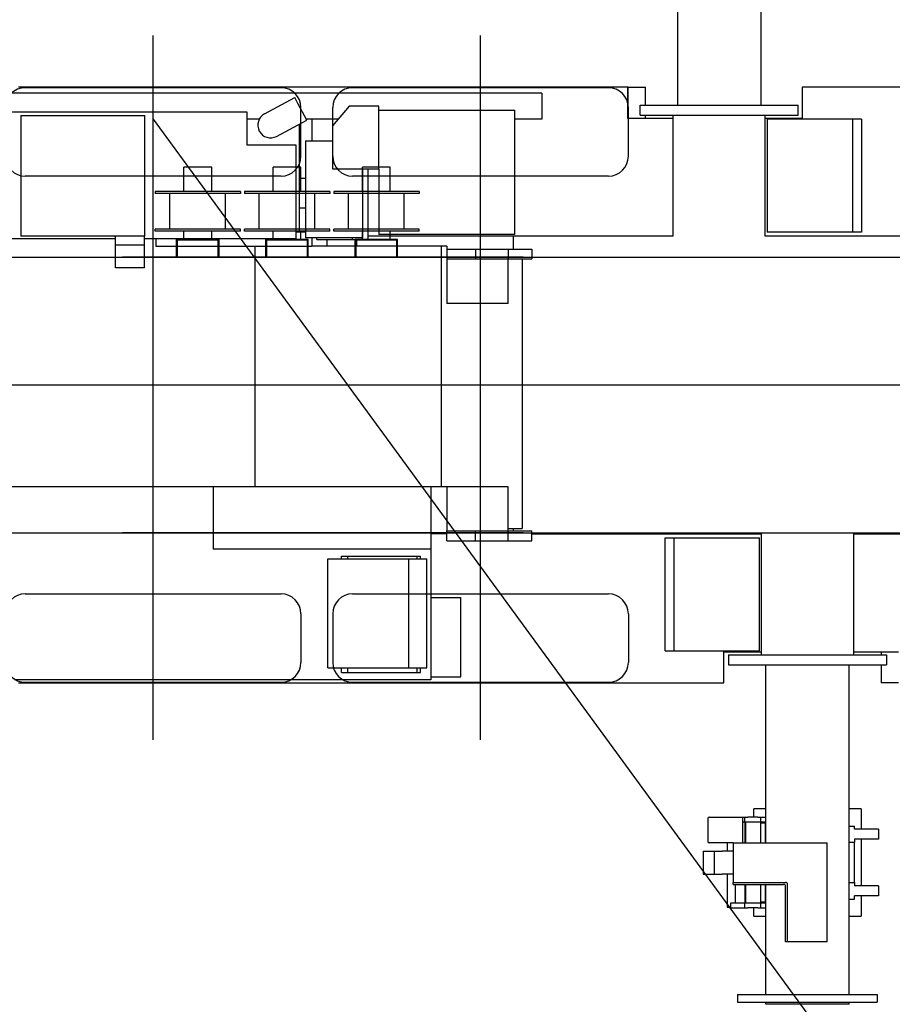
# Model space of a CAD drawing. Extents: x 17270 to 64146, y 4475 to 40036.
# Tile 48 of 53: x 35713 to 40111, y 32097 to 37058. Entities that reach past the tile are written whole.
import ezdxf

# ---------------------------------------------------------------- set-up
doc = ezdxf.new("R2010")
doc.units = 0
doc.layers.get('0').update_dxf_attribs({"linetype": 'CONTINUOUS'})

msp = doc.modelspace()

# ---------------------------------------------------------------- linework, layer by layer
at = {"color": 130, "linetype": 'Continuous'}
for p, q in [((39028.3, 38287.2), (39028.3, 36627.2)), ((39448.3, 37523.2), (39448.3, 36627.2)), ((39473.3, 32911.2), (39473.3, 33807.2)), ((39893.3, 32147.2), (39893.3, 33807.2)), ((39188.3, 33040.8), (39358.3, 33040.8)), ((39358.3, 32911.2), (39358.3, 33040.8)), ((39358.3, 33039.2), (39361, 33039.2)), ((39361, 33039.2), (39368.3, 33039.2)), ((39368.3, 33039.2), (39383.3, 33039.2)), ((39368.3, 33014.2), (39368.3, 33039.2)), ((39433.3, 33039.2), (39383.3, 33039.2)), ((39413.3, 33039.2), (39413.3, 33081.2)), ((39473.3, 33081.2), (39413.3, 33081.2)), ((39433.3, 33039.2), (39448.3, 33039.2)), ((39448.3, 33039.2), (39473.3, 33039.2)), ((39448.3, 33014.2), (39448.3, 33039.2)), ((39953.3, 33081.2), (39893.3, 33081.2)), ((39953.3, 33081.2), (39953.3, 32979.2)), ((39181.7, 33034.2), (39181.7, 32917.2)), ((39358.3, 33014.2), (39361, 33014.2)), ((39368.3, 33014.2), (39361, 33014.2)), ((39368.3, 33014.2), (39368.3, 32911.2)), ((39383.3, 33014.2), (39368.3, 33014.2)), ((39370.2, 33014.2), (39370.2, 32911.2)), ((39433.3, 33014.2), (39383.3, 33014.2)), ((39448.3, 33014.2), (39433.3, 33014.2)), ((39446.5, 33014.2), (39446.5, 32911.2)), ((39446.5, 33011.2), (39473.3, 33011.2)), ((39473.3, 33014.2), (39448.3, 33014.2)), ((39470.8, 33011.2), (39470.8, 32911.2)), ((39893.3, 32995.2), (39920.8, 32995.2)), ((39920.8, 32979.2), (39920.8, 32995.2)), ((40040.8, 32979.2), (39920.8, 32979.2)), ((40040.8, 32979.2), (40040.8, 32929.2)), ((39308.3, 32910.6), (39188.3, 32910.6)), ((39278.3, 32910.6), (39278.3, 32869.2)), ((39308.3, 32911.2), (39308.3, 32711.2)), ((39308.3, 32911.2), (39783.3, 32911.2)), ((39783.3, 32411.2), (39783.3, 32911.2)), ((39893.3, 32914.2), (39920.8, 32914.2)), ((39920.8, 32929.2), (39920.8, 32914.2)), ((40040.8, 32929.2), (39920.8, 32929.2)), ((39920.8, 32710.2), (39920.8, 32914.2)), ((39953.3, 32929.2), (39953.3, 32694.2)), ((39158.3, 32869.2), (39193.3, 32869.2)), ((39158.3, 32869.2), (39158.3, 32753.2)), ((39193.3, 32869.2), (39213.3, 32869.2)), ((39213.3, 32869.2), (39213.3, 32753.2)), ((39213.3, 32869.2), (39254, 32869.2)), ((39308.3, 32869.2), (39254, 32869.2)), ((39158.3, 32753.2), (39193.3, 32753.2)), ((39193.3, 32753.2), (39213.3, 32753.2)), ((39213.3, 32753.2), (39254, 32753.2)), ((39308.3, 32753.2), (39254, 32753.2)), ((39278.3, 32753.2), (39278.3, 32586.9)), ((39308.3, 32711.2), (39573.3, 32711.2)), ((39308.3, 32701.2), (39308.3, 32711.2)), ((39308.3, 32701.2), (39563.3, 32701.2)), ((39318.3, 32701.2), (39318.3, 32608.2)), ((39368.3, 32701.2), (39368.3, 32608.2)), ((39370.2, 32701.2), (39370.2, 32608.2)), ((39446.5, 32701.2), (39446.5, 32608.2)), ((39470.8, 32701.2), (39470.8, 32611.2)), ((39473.3, 32147.2), (39473.3, 32701.2)), ((39573.3, 32411.2), (39573.3, 32691.2)), ((39583.3, 32411.2), (39583.3, 32701.2)), ((39893.3, 32710.2), (39920.8, 32710.2)), ((39920.8, 32710.2), (39920.8, 32694.2)), ((40040.8, 32694.2), (39920.8, 32694.2)), ((40040.8, 32694.2), (40040.8, 32643.2)), ((39920.8, 32627.2), (39920.8, 32643.2)), ((40040.8, 32643.2), (39920.8, 32643.2)), ((39953.3, 32643.2), (39953.3, 32541.2)), ((39296.3, 32583.2), (39296.3, 32608.2)), ((39296.3, 32608.2), (39303.7, 32608.2)), ((39303.7, 32608.2), (39368.3, 32608.2)), ((39368.3, 32583.2), (39368.3, 32608.2)), ((39368.3, 32608.2), (39448.3, 32608.2)), ((39470.8, 32611.2), (39446.5, 32611.2)), ((39448.3, 32583.2), (39448.3, 32608.2)), ((39448.3, 32608.2), (39473.3, 32608.2)), ((39470.8, 32611.2), (39473.3, 32611.2)), ((39893.3, 32627.2), (39920.8, 32627.2)), ((39278.3, 32586.9), (39296.3, 32586.9)), ((39296.3, 32583.2), (39303.7, 32583.2)), ((39303.7, 32583.2), (39361, 32583.2)), ((39361, 32583.2), (39368.3, 32583.2)), ((39368.3, 32583.2), (39383.3, 32583.2)), ((39433.3, 32583.2), (39383.3, 32583.2)), ((39413.3, 32541.2), (39413.3, 32583.2)), ((39413.3, 32541.2), (39473.3, 32541.2)), ((39433.3, 32583.2), (39448.3, 32583.2)), ((39448.3, 32583.2), (39473.3, 32583.2)), ((39893.3, 32541.2), (39953.3, 32541.2)), ((39583.3, 32411.2), (39573.3, 32411.2)), ((39783.3, 32411.2), (39583.3, 32411.2)), ((39331.3, 32147.2), (39381.3, 32147.2)), ((39331.3, 32147.2), (39331.3, 32107.2)), ((39381.3, 32147.2), (39985.3, 32147.2)), ((39985.3, 32147.2), (40035.3, 32147.2)), ((40035.3, 32147.2), (40035.3, 32107.2)), ((39331.3, 32107.2), (39381.3, 32107.2)), ((39381.3, 32107.2), (39985.3, 32107.2)), ((39473.3, 32097.2), (39473.3, 32107.2)), ((39893.3, 32097.2), (39473.3, 32097.2)), ((39893.3, 32097.2), (39893.3, 32107.2)), ((39985.3, 32107.2), (40035.3, 32107.2))]:
    msp.add_line(p, q, dxfattribs=at)
at = {"color": 104, "linetype": 'Continuous'}
for p, q in [((36385.8, 33429.5), (36385.8, 36978.3)), ((38035.8, 33429.5), (38035.8, 36978.3)), ((38779.8, 36717.2), (35706.8, 36717.2)), ((37030.8, 36714.7), (35740.8, 36714.7)), ((38680.8, 36714.7), (37390.8, 36714.7)), ((38775.8, 36717.2), (38775.8, 36562.2)), ((38779.8, 36717.2), (38867, 36717.2)), ((38779.8, 36562.2), (38779.8, 36717.2)), ((38867, 36627.2), (38867, 36717.2)), ((48573.6, 36717.2), (39655.8, 36717.2)), ((39655.8, 36717.2), (39655.8, 36562.2)), ((38158.9, 36687.2), (35593.8, 36687.2)), ((36947.2, 36583.4), (37099.4, 36665.2)), ((37115.5, 36635.3), (37099.4, 36665.2)), ((38258, 36687.2), (38158.9, 36687.2)), ((38343.8, 36687.2), (38258, 36687.2)), ((38343.8, 36687.2), (38343.8, 36557.2)), ((37160.4, 36551.7), (37115.5, 36635.3)), ((37130.8, 36369.7), (37130.8, 36614.7)), ((37373.8, 36622.2), (37290.3, 36522.2)), ((37290.8, 36369.7), (37290.8, 36614.7)), ((37523.8, 36622.2), (37373.8, 36622.2)), ((37523.8, 36306.2), (37523.8, 36622.2)), ((38780.8, 36369.7), (38780.8, 36614.7)), ((38840.8, 36627.2), (38970.8, 36627.2)), ((38840.8, 36577.2), (38840.8, 36627.2)), ((38970.8, 36627.2), (39505.8, 36627.2)), ((39505.8, 36627.2), (39635.8, 36627.2)), ((39635.8, 36577.2), (39635.8, 36627.2)), ((35644.8, 36594.2), (36857.8, 36594.2)), ((35719.8, 36575.2), (36344.8, 36575.2)), ((35719.8, 36575.2), (35719.8, 35967.2)), ((36344.8, 35967.2), (36344.8, 36575.2)), ((36857.8, 36594.2), (36857.8, 36427.2)), ((37523.8, 36602.2), (38208.8, 36602.2)), ((38208.8, 35976.2), (38208.8, 36602.2)), ((38775.8, 36562.2), (39005.8, 36562.2)), ((38840.8, 36577.2), (38970.8, 36577.2)), ((38867, 36562.2), (38867, 36577.2)), ((38970.8, 36577.2), (39505.8, 36577.2)), ((39005.8, 35967.2), (39005.8, 36577.2)), ((39470.8, 35967.2), (39470.8, 36577.2)), ((39470.8, 36562.2), (39655.8, 36562.2)), ((39505.8, 36577.2), (39635.8, 36577.2)), ((36921, 36557.2), (36857.8, 36557.2)), ((37008.2, 36469.9), (37160.4, 36551.7)), ((37123.8, 35989.2), (37123.8, 36532.1)), ((37319.6, 36557.2), (37157.5, 36557.2)), ((37184.8, 36557.2), (37184.8, 36447.2)), ((37290.3, 36522.2), (37290.3, 36306.2)), ((38258, 36557.2), (38208.8, 36557.2)), ((38343.8, 36557.2), (38258, 36557.2)), ((39910.8, 36557.2), (39480.8, 36557.2)), ((39480.8, 36557.2), (39480.8, 35987.2)), ((39955.3, 36557.2), (39910.8, 36557.2)), ((39910.8, 36557.2), (39910.8, 35987.2)), ((39955.3, 36557.2), (39955.3, 35987.2)), ((36857.8, 36427.2), (37104.8, 36427.2)), ((37104.8, 36427.2), (37104.8, 35954.2)), ((37154.3, 36447.2), (37290.3, 36447.2)), ((37154.3, 36447.2), (37154.3, 35959.2)), ((37030.8, 36269.7), (35740.8, 36269.7)), ((37290.3, 36306.2), (37523.8, 36306.2)), ((38680.8, 36269.7), (37390.8, 36269.7)), ((37442.3, 35959.2), (37442.3, 36306.2)), ((37469.8, 35950.2), (37469.8, 36306.2)), ((37523.8, 36306.2), (37523.8, 35976.2)), ((37123.8, 36259.6), (37154.3, 36259.6)), ((37123.8, 36109.6), (37154.3, 36109.6)), ((36344.8, 35967.2), (35719.8, 35967.2)), ((36196.5, 35921.2), (36196.5, 35967.2)), ((36343.1, 35921.2), (36343.1, 35967.2)), ((37104.8, 35989.2), (37154.3, 35989.2)), ((39005.8, 35967.2), (37469.8, 35967.2)), ((38208.8, 35976.2), (37523.8, 35976.2)), ((38199.8, 35967.2), (38199.8, 35902.2)), ((43485.3, 35967.2), (39470.8, 35967.2)), ((39910.8, 35987.2), (39480.8, 35987.2)), ((39955.3, 35987.2), (39910.8, 35987.2)), ((36196.5, 35954.2), (35610.2, 35954.2)), ((36343.1, 35921.2), (36196.5, 35921.2)), ((36196.5, 35807.2), (36196.5, 35921.2)), ((37104.8, 35954.2), (36343.1, 35954.2)), ((36343.1, 35807.2), (36343.1, 35921.2)), ((36398.8, 35954.2), (36398.8, 35917.2)), ((36398.8, 35917.2), (37184.8, 35917.2)), ((36399.8, 35954.2), (36399.8, 35917.2)), ((36897.5, 35917.2), (36897.5, 34704.2)), ((37442.3, 35959.2), (37154.3, 35959.2)), ((37184.8, 35959.2), (37184.8, 35917.2)), ((37836.8, 35917.2), (37184.8, 35917.2)), ((37211.3, 35950.2), (37211.3, 35959.2)), ((37211.3, 35950.2), (37389.8, 35950.2)), ((37260.9, 35950.2), (37260.9, 35917.2)), ((37389.8, 35950.2), (37389.8, 35959.2)), ((37389.8, 35950.2), (37469.8, 35950.2)), ((37410.9, 35950.2), (37410.9, 35917.2)), ((37836.8, 35917.2), (37836.8, 34704.2)), ((37865.8, 35917.2), (37836.8, 35917.2)), ((37865.8, 35917.2), (37865.8, 35852.2)), ((37865.8, 35902.2), (38010.6, 35902.2)), ((38010.6, 35902.2), (38010.6, 35852.2)), ((38010.6, 35902.2), (38175.8, 35902.2)), ((38175.8, 35902.2), (38175.8, 35852.2)), ((38175.8, 35902.2), (38293.8, 35902.2)), ((38293.8, 35902.2), (38293.8, 35852.2)), ((37865.8, 35852.2), (38010.6, 35852.2)), ((37865.8, 35852.2), (37865.8, 35627.2)), ((38010.6, 35852.2), (38175.8, 35852.2)), ((38175.8, 35852.2), (38293.8, 35852.2)), ((38175.8, 35627.2), (38175.8, 35852.2)), ((38245.8, 35852.2), (38245.8, 34494.7)), ((36343.1, 35807.2), (36196.5, 35807.2)), ((38175.8, 35627.2), (37865.8, 35627.2)), ((50003.7, 35217.2), (33460.4, 35217.2)), ((37836.8, 34704.2), (35610.2, 34704.2)), ((36688, 34704.2), (36688, 34390.2)), ((37785.8, 34704.2), (37785.8, 34390.2)), ((38175.8, 34704.2), (37836.8, 34704.2)), ((37865.8, 34704.2), (37865.8, 34482.2)), ((38175.8, 34482.2), (38175.8, 34704.2)), ((37865.8, 34432.2), (37865.8, 34482.2)), ((37865.8, 34482.2), (38010.6, 34482.2)), ((38010.6, 34432.2), (38010.6, 34482.2)), ((38010.6, 34482.2), (38175.8, 34482.2)), ((38175.8, 34494.7), (38245.8, 34494.7)), ((38175.8, 34432.2), (38175.8, 34482.2)), ((38175.8, 34482.2), (38293.8, 34482.2)), ((38199.8, 34494.7), (38199.8, 34482.2)), ((38293.8, 34432.2), (38293.8, 34482.2)), ((37865.8, 34467.2), (37785.8, 34467.2)), ((37865.8, 34432.2), (38010.6, 34432.2)), ((38010.6, 34432.2), (38175.8, 34432.2)), ((38175.8, 34432.2), (38293.8, 34432.2)), ((38293.8, 34467.2), (39450.8, 34467.2)), ((38966.3, 33877.2), (38966.3, 34447.2)), ((38966.3, 34447.2), (39010.8, 34447.2)), ((39010.8, 33877.2), (39010.8, 34447.2)), ((39010.8, 34447.2), (39440.8, 34447.2)), ((39440.8, 33877.2), (39440.8, 34447.2)), ((39450.8, 33857.2), (39450.8, 34467.2)), ((39915.8, 34467.2), (39915.8, 33857.2)), ((39915.8, 34467.2), (42260.1, 34467.2)), ((37785.8, 34390.2), (36688, 34390.2)), ((37785.8, 34390.2), (37785.8, 33732.2)), ((37265.8, 34342.2), (37673.9, 34342.2)), ((37265.8, 33792.2), (37265.8, 34342.2)), ((37334.8, 34355.4), (37366.8, 34355.4)), ((37334.8, 34342.2), (37334.8, 34355.4)), ((37366.8, 34355.4), (37716.4, 34355.4)), ((37366.8, 34342.2), (37366.8, 34355.4)), ((37673.9, 34342.2), (37765.8, 34342.2)), ((37673.9, 33792.2), (37673.9, 34342.2)), ((37716.4, 34355.4), (37732.5, 34355.4)), ((37716.4, 34342.2), (37716.4, 34355.4)), ((37732.5, 34342.2), (37732.5, 34355.4)), ((37765.8, 33792.2), (37765.8, 34342.2)), ((35740.8, 34164.7), (37030.8, 34164.7)), ((37390.8, 34164.7), (38680.8, 34164.7)), ((37785.8, 34146.7), (37936.8, 34146.7)), ((37936.8, 33746.7), (37936.8, 34146.7)), ((37130.8, 34064.7), (37130.8, 33819.7)), ((37290.8, 34064.7), (37290.8, 33819.7)), ((38780.8, 34064.7), (38780.8, 33819.7)), ((38966.3, 33877.2), (39010.8, 33877.2)), ((39010.8, 33877.2), (39440.8, 33877.2)), ((39261.8, 33872.2), (39450.8, 33872.2)), ((39261.8, 33717.2), (39261.8, 33872.2)), ((39285.8, 33857.2), (39415.8, 33857.2)), ((39285.8, 33857.2), (39285.8, 33807.2)), ((39415.8, 33857.2), (39950.8, 33857.2)), ((39915.8, 33872.2), (40141.8, 33872.2)), ((39950.8, 33857.2), (40080.8, 33857.2)), ((40054.8, 33872.2), (40054.8, 33857.2)), ((40080.8, 33857.2), (40080.8, 33807.2)), ((37265.8, 33792.2), (37673.9, 33792.2)), ((37334.8, 33769.1), (37334.8, 33792.2)), ((37366.8, 33769.1), (37366.8, 33792.2)), ((37673.9, 33792.2), (37765.8, 33792.2)), ((37716.4, 33769.1), (37716.4, 33792.2)), ((37732.5, 33769.1), (37732.5, 33792.2)), ((39285.8, 33807.2), (39415.8, 33807.2)), ((39415.8, 33807.2), (39950.8, 33807.2)), ((39950.8, 33807.2), (40080.8, 33807.2)), ((40054.8, 33807.2), (40054.8, 33717.2)), ((37785.8, 33732.2), (35686.4, 33732.2)), ((37334.8, 33769.1), (37366.8, 33769.1)), ((37366.8, 33769.1), (37716.4, 33769.1)), ((37716.4, 33769.1), (37732.5, 33769.1)), ((37785.8, 33746.7), (37936.8, 33746.7)), ((35706.8, 33717.2), (39261.8, 33717.2)), ((35740.8, 33719.7), (37030.8, 33719.7)), ((37390.8, 33719.7), (38680.8, 33719.7)), ((40141.8, 33717.2), (40054.8, 33717.2))]:
    msp.add_line(p, q, dxfattribs=at)
at = {"color": 151, "linetype": 'Continuous'}
msp.add_line((36385.8, 36556.6), (43410.9, 26951.4), dxfattribs=at)
at = {"color": 162, "linetype": 'Continuous'}
for p, q in [((36540.8, 36192.2), (36540.8, 36314.2)), ((36680.8, 36314.2), (36540.8, 36314.2)), ((36680.8, 36192.2), (36680.8, 36314.2)), ((36990.8, 36192.2), (36990.8, 36314.2)), ((37130.8, 36314.2), (36990.8, 36314.2)), ((37130.8, 36192.2), (37130.8, 36314.2)), ((37440.8, 36192.2), (37440.8, 36314.2)), ((37580.8, 36314.2), (37440.8, 36314.2)), ((37580.8, 36192.2), (37580.8, 36314.2)), ((36395.8, 36192.2), (36395.8, 36182.2)), ((36825.8, 36192.2), (36395.8, 36192.2)), ((36825.8, 36182.2), (36395.8, 36182.2)), ((36470.8, 36002.2), (36470.8, 36182.2)), ((36750.8, 36002.2), (36750.8, 36182.2)), ((36825.8, 36192.2), (36825.8, 36182.2)), ((36845.8, 36192.2), (36845.8, 36182.2)), ((37275.8, 36192.2), (36845.8, 36192.2)), ((37275.8, 36182.2), (36845.8, 36182.2)), ((36920.8, 36002.2), (36920.8, 36182.2)), ((37200.8, 36002.2), (37200.8, 36182.2)), ((37275.8, 36192.2), (37275.8, 36182.2)), ((37295.8, 36192.2), (37295.8, 36182.2)), ((37725.8, 36192.2), (37295.8, 36192.2)), ((37725.8, 36182.2), (37295.8, 36182.2)), ((37370.8, 36002.2), (37370.8, 36182.2)), ((37650.8, 36002.2), (37650.8, 36182.2)), ((37725.8, 36192.2), (37725.8, 36182.2)), ((36825.8, 36002.2), (36395.8, 36002.2)), ((36395.8, 35992.2), (36395.8, 36002.2)), ((36825.8, 35992.2), (36395.8, 35992.2)), ((36540.8, 35950.7), (36540.8, 35992.2)), ((36680.8, 35950.7), (36680.8, 35992.2)), ((36825.8, 35992.2), (36825.8, 36002.2)), ((37275.8, 36002.2), (36845.8, 36002.2)), ((36845.8, 35992.2), (36845.8, 36002.2)), ((37275.8, 35992.2), (36845.8, 35992.2)), ((36990.8, 35950.7), (36990.8, 35992.2)), ((37130.8, 35950.7), (37130.8, 35992.2)), ((37275.8, 35992.2), (37275.8, 36002.2)), ((37725.8, 36002.2), (37295.8, 36002.2)), ((37295.8, 35992.2), (37295.8, 36002.2)), ((37725.8, 35992.2), (37295.8, 35992.2)), ((37440.8, 35950.7), (37440.8, 35992.2)), ((37580.8, 35950.7), (37580.8, 35992.2)), ((37725.8, 35992.2), (37725.8, 36002.2)), ((36503.8, 35861.2), (36503.8, 35950.7)), ((36584.9, 35950.7), (36503.8, 35950.7)), ((36713.3, 35946.2), (36508.3, 35946.2)), ((36508.3, 35861.2), (36508.3, 35946.2)), ((36636.8, 35950.7), (36584.9, 35950.7)), ((36717.8, 35950.7), (36636.8, 35950.7)), ((36713.3, 35861.2), (36713.3, 35946.2)), ((36717.8, 35861.2), (36717.8, 35950.7)), ((36953.8, 35861.2), (36953.8, 35950.7)), ((37034.9, 35950.7), (36953.8, 35950.7)), ((37163.3, 35946.2), (36958.3, 35946.2)), ((36958.3, 35861.2), (36958.3, 35946.2)), ((37086.8, 35950.7), (37034.9, 35950.7)), ((37167.8, 35950.7), (37086.8, 35950.7)), ((37163.3, 35861.2), (37163.3, 35946.2)), ((37167.8, 35861.2), (37167.8, 35950.7)), ((37403.8, 35861.2), (37403.8, 35950.7)), ((37484.9, 35950.7), (37403.8, 35950.7)), ((37613.3, 35946.2), (37408.3, 35946.2)), ((37408.3, 35861.2), (37408.3, 35946.2)), ((37536.8, 35950.7), (37484.9, 35950.7)), ((37617.8, 35950.7), (37536.8, 35950.7)), ((37613.3, 35861.2), (37613.3, 35946.2)), ((37617.8, 35861.2), (37617.8, 35950.7)), ((33409.8, 35861.2), (46814.8, 35861.2)), ((36503.8, 35861.4), (36231, 35861.4)), ((36231, 35861.4), (36231, 35861.2)), ((36713.3, 35861.4), (36508.3, 35861.4)), ((36953.8, 35861.4), (36717.8, 35861.4)), ((37163.3, 35861.4), (36958.3, 35861.4)), ((37403.8, 35861.4), (37167.8, 35861.4)), ((37613.3, 35861.4), (37408.3, 35861.4)), ((38250.8, 35861.4), (37617.8, 35861.4)), ((38250.8, 35861.4), (38250.8, 35861.2)), ((33409.8, 34473.2), (46425.3, 34473.2)), ((36231, 34473.2), (36231, 34472.9)), ((38250.8, 34472.9), (36231, 34472.9)), ((38250.8, 34473.2), (38250.8, 34472.9))]:
    msp.add_line(p, q, dxfattribs=at)
at = {"color": 104, "linetype": 'Continuous'}
for centre, radius, start, end in [((35740.8, 36614.7), 100, 90, 180), ((37030.8, 36614.7), 100, 0, 90), ((37390.8, 36614.7), 100, 90, 180), ((38680.8, 36614.7), 100, 0, 90), ((36977.7, 36526.7), 64.4, 118.2577, 298.2577), ((35740.8, 36369.7), 100, 180, 270), ((37030.8, 36369.7), 100, 270, 0), ((37390.8, 36369.7), 100, 180, 270), ((38680.8, 36369.7), 100, 270, 0), ((35740.8, 34064.7), 100, 90, 180), ((37030.8, 34064.7), 100, 0, 90), ((37390.8, 34064.7), 100, 90, 180), ((38680.8, 34064.7), 100, 0, 90), ((35740.8, 33819.7), 100, 180, 270), ((37030.8, 33819.7), 100, 270, 0), ((37390.8, 33819.7), 100, 180, 270), ((38680.8, 33819.7), 100, 270, 0)]:
    msp.add_arc(centre, radius, start, end, dxfattribs=at)
at = {"color": 130, "linetype": 'Continuous'}
for centre, radius, start, end in [((39188.3, 33034.2), 6.6, 90, 180), ((39188.3, 32917.2), 6.6, 180, 270), ((39563.3, 32691.2), 10, 0, 90), ((39573.3, 32701.2), 10, 0, 90)]:
    msp.add_arc(centre, radius, start, end, dxfattribs=at)

doc.saveas('drawing.dxf')
